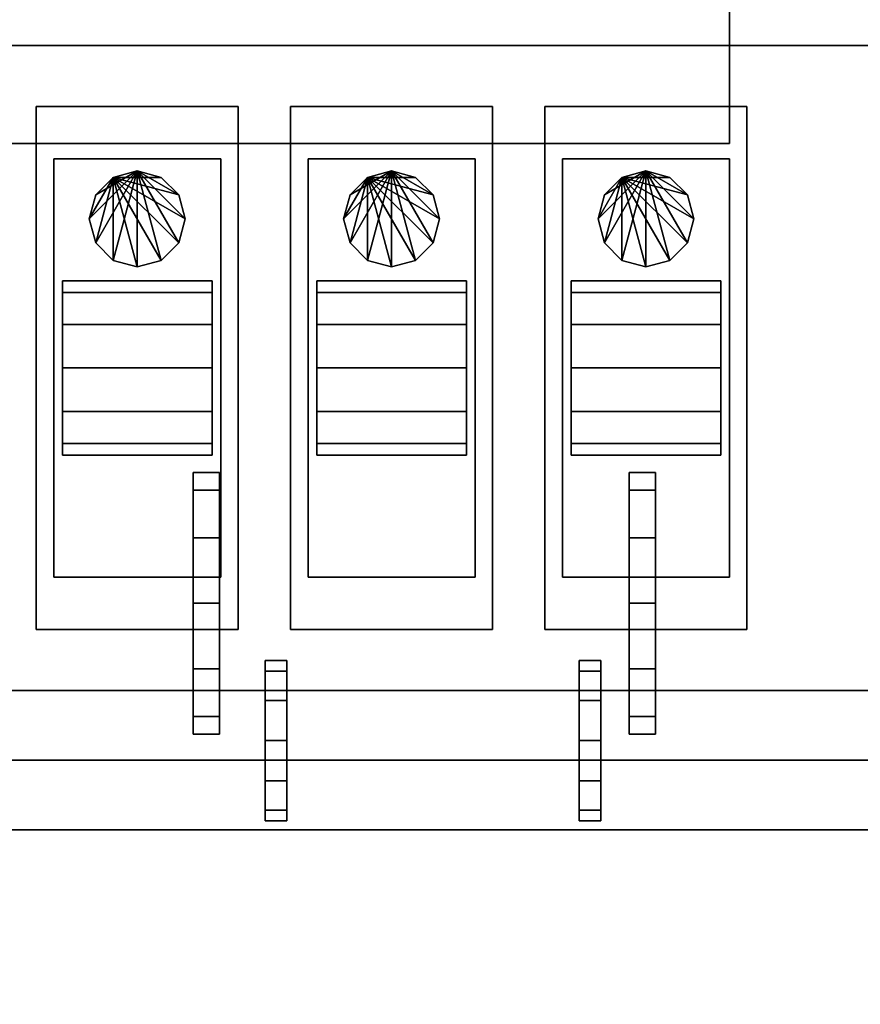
# Model space of a CAD drawing. Header units: millimetres. Extents: x 8500 to 19000, y -3980 to 3980.
# Tile 8 of 31: x 10836 to 11800, y -2280 to -1150. Entities that reach past the tile are written whole.
import ezdxf

# ---------------------------------------------------------------- set-up
doc = ezdxf.new("R2010")
doc.units = ezdxf.units.MM

msp = doc.modelspace()

# ---------------------------------------------------------------- linework, layer by layer
for points in [[(8500, -3980, 840), (19000, -3980, 840), (19000, 3980, 840), (8500, 3980, 840)], [(8500, -3980, 900), (8500, 3980, 900), (19000, 3980, 900), (19000, -3980, 900)], [(9000, -2080, 900), (12000, -2080, 900), (12000, -1020, 900), (9000, -1020, 900)], [(9000, -2080, 1120), (9000, -1020, 1120), (12000, -1020, 1120), (12000, -2080, 1120)], [(9700, -2000, 1450), (11950, -2000, 1450), (11950, -1100, 1450), (9700, -1100, 1450)], [(9700, -2000, 2020), (9700, -1100, 2020), (11950, -1100, 2020), (11950, -2000, 2020)], [(10000, -1292.5, 1750), (11650, -1292.5, 1750), (11650, -1132.5, 1750), (10000, -1132.5, 1750)], [(10000, -1292.5, 2050), (10000, -1132.5, 2050), (11650, -1132.5, 2050), (11650, -1292.5, 2050)], [(11650, -1292.5, 1750), (11650, -1292.5, 2050), (11650, -1132.5, 2050), (11650, -1132.5, 1750)], [(9700, -1920, 1120), (11950, -1920, 1120), (11950, -1180, 1120), (9700, -1180, 1120)], [(9700, -1920, 1450), (9700, -1180, 1450), (11950, -1180, 1450), (11950, -1920, 1450)], [(11950, -1180, 1120), (11950, -1180, 1450), (9700, -1180, 1450), (9700, -1180, 1120)], [(10855, -1850, 2020), (11086.7, -1850, 2020), (11086.7, -1250, 2020), (10855, -1250, 2020)], [(10855, -1850, 2200), (10855, -1250, 2200), (11086.7, -1250, 2200), (11086.7, -1850, 2200)], [(11086.7, -1250, 2020), (11086.7, -1250, 2200), (10855, -1250, 2200), (10855, -1250, 2020)], [(10855, -1250, 2020), (10855, -1250, 2200), (10855, -1850, 2200), (10855, -1850, 2020)], [(11086.7, -1850, 2020), (11086.7, -1850, 2200), (11086.7, -1250, 2200), (11086.7, -1250, 2020)], [(11146.7, -1850, 2020), (11378.3, -1850, 2020), (11378.3, -1250, 2020), (11146.7, -1250, 2020)], [(11146.7, -1850, 2200), (11146.7, -1250, 2200), (11378.3, -1250, 2200), (11378.3, -1850, 2200)], [(11378.3, -1250, 2020), (11378.3, -1250, 2200), (11146.7, -1250, 2200), (11146.7, -1250, 2020)], [(11146.7, -1250, 2020), (11146.7, -1250, 2200), (11146.7, -1850, 2200), (11146.7, -1850, 2020)], [(11378.3, -1850, 2020), (11378.3, -1850, 2200), (11378.3, -1250, 2200), (11378.3, -1250, 2020)], [(11438.3, -1850, 2020), (11670, -1850, 2020), (11670, -1250, 2020), (11438.3, -1250, 2020)], [(11438.3, -1850, 2200), (11438.3, -1250, 2200), (11670, -1250, 2200), (11670, -1850, 2200)], [(11670, -1250, 2020), (11670, -1250, 2200), (11438.3, -1250, 2200), (11438.3, -1250, 2020)], [(11438.3, -1250, 2020), (11438.3, -1250, 2200), (11438.3, -1850, 2200), (11438.3, -1850, 2020)], [(11670, -1850, 2020), (11670, -1850, 2200), (11670, -1250, 2200), (11670, -1250, 2020)], [(10000, -1292.5, 1750), (10000, -1292.5, 2050), (11650, -1292.5, 2050), (11650, -1292.5, 1750)], [(10875, -1790, 2200), (11066.7, -1790, 2200), (11066.7, -1310, 2200), (10875, -1310, 2200)], [(10875, -1790, 2340), (10875, -1310, 2340), (11066.7, -1310, 2340), (11066.7, -1790, 2340)], [(11066.7, -1310, 2200), (11066.7, -1310, 2340), (10875, -1310, 2340), (10875, -1310, 2200)], [(10875, -1310, 2200), (10875, -1310, 2340), (10875, -1790, 2340), (10875, -1790, 2200)], [(11066.7, -1790, 2200), (11066.7, -1790, 2340), (11066.7, -1310, 2340), (11066.7, -1310, 2200)], [(11166.7, -1790, 2200), (11358.3, -1790, 2200), (11358.3, -1310, 2200), (11166.7, -1310, 2200)], [(11166.7, -1790, 2340), (11166.7, -1310, 2340), (11358.3, -1310, 2340), (11358.3, -1790, 2340)], [(11358.3, -1310, 2200), (11358.3, -1310, 2340), (11166.7, -1310, 2340), (11166.7, -1310, 2200)], [(11166.7, -1310, 2200), (11166.7, -1310, 2340), (11166.7, -1790, 2340), (11166.7, -1790, 2200)], [(11358.3, -1790, 2200), (11358.3, -1790, 2340), (11358.3, -1310, 2340), (11358.3, -1310, 2200)], [(11458.3, -1790, 2200), (11650, -1790, 2200), (11650, -1310, 2200), (11458.3, -1310, 2200)], [(11458.3, -1790, 2340), (11458.3, -1310, 2340), (11650, -1310, 2340), (11650, -1790, 2340)], [(11650, -1310, 2200), (11650, -1310, 2340), (11458.3, -1310, 2340), (11458.3, -1310, 2200)], [(11458.3, -1310, 2200), (11458.3, -1310, 2340), (11458.3, -1790, 2340), (11458.3, -1790, 2200)], [(11650, -1790, 2200), (11650, -1790, 2340), (11650, -1310, 2340), (11650, -1310, 2200)], [(10970.8, -1324, 2031), (10923.2, -1406.5, 2031), (10915.8, -1379, 2031)], [(10970.8, -1324, 2031), (10915.8, -1379, 2031), (10923.2, -1351.5, 2031)], [(10943.3, -1331.4, 2019), (10923.2, -1351.5, 2019), (10915.8, -1379, 2019)], [(10943.3, -1331.4, 2019), (10915.8, -1379, 2019), (10923.2, -1406.5, 2019)], [(10970.8, -1324, 2031), (10943.3, -1426.6, 2031), (10923.2, -1406.5, 2031)], [(10970.8, -1324, 2031), (10923.2, -1351.5, 2031), (10943.3, -1331.4, 2031)], [(10943.3, -1331.4, 2019), (10923.2, -1406.5, 2019), (10943.3, -1426.6, 2019)], [(10923.2, -1351.5, 2019), (10943.3, -1331.4, 2019), (10943.3, -1331.4, 2031), (10923.2, -1351.5, 2031)], [(10943.3, -1331.4, 2019), (10998.3, -1331.4, 2019), (10970.8, -1324, 2019)], [(10970.8, -1324, 2031), (10970.8, -1434, 2031), (10943.3, -1426.6, 2031)], [(10943.3, -1331.4, 2019), (10970.8, -1324, 2019), (10970.8, -1324, 2031), (10943.3, -1331.4, 2031)], [(10943.3, -1331.4, 2019), (10943.3, -1426.6, 2019), (10970.8, -1434, 2019)], [(10943.3, -1331.4, 2019), (10970.8, -1434, 2019), (10998.3, -1426.6, 2019)], [(10943.3, -1331.4, 2019), (10998.3, -1426.6, 2019), (11018.5, -1406.5, 2019)], [(10943.3, -1331.4, 2019), (11018.5, -1406.5, 2019), (11025.8, -1379, 2019)], [(10943.3, -1331.4, 2019), (11025.8, -1379, 2019), (11018.5, -1351.5, 2019)], [(10943.3, -1331.4, 2019), (11018.5, -1351.5, 2019), (10998.3, -1331.4, 2019)], [(10970.8, -1324, 2031), (10998.3, -1331.4, 2031), (11018.5, -1351.5, 2031)], [(10970.8, -1324, 2031), (11018.5, -1351.5, 2031), (11025.8, -1379, 2031)], [(10970.8, -1324, 2031), (11025.8, -1379, 2031), (11018.5, -1406.5, 2031)], [(10970.8, -1324, 2031), (11018.5, -1406.5, 2031), (10998.3, -1426.6, 2031)], [(10970.8, -1324, 2031), (10998.3, -1426.6, 2031), (10970.8, -1434, 2031)], [(10970.8, -1324, 2019), (10998.3, -1331.4, 2019), (10998.3, -1331.4, 2031), (10970.8, -1324, 2031)], [(10998.3, -1331.4, 2019), (11018.5, -1351.5, 2019), (11018.5, -1351.5, 2031), (10998.3, -1331.4, 2031)], [(11262.5, -1324, 2031), (11214.9, -1406.5, 2031), (11207.5, -1379, 2031)], [(11262.5, -1324, 2031), (11207.5, -1379, 2031), (11214.9, -1351.5, 2031)], [(11235, -1331.4, 2019), (11214.9, -1351.5, 2019), (11207.5, -1379, 2019)], [(11235, -1331.4, 2019), (11207.5, -1379, 2019), (11214.9, -1406.5, 2019)], [(11262.5, -1324, 2031), (11235, -1426.6, 2031), (11214.9, -1406.5, 2031)], [(11262.5, -1324, 2031), (11214.9, -1351.5, 2031), (11235, -1331.4, 2031)], [(11235, -1331.4, 2019), (11214.9, -1406.5, 2019), (11235, -1426.6, 2019)], [(11214.9, -1351.5, 2019), (11235, -1331.4, 2019), (11235, -1331.4, 2031), (11214.9, -1351.5, 2031)], [(11235, -1331.4, 2019), (11290, -1331.4, 2019), (11262.5, -1324, 2019)], [(11262.5, -1324, 2031), (11262.5, -1434, 2031), (11235, -1426.6, 2031)], [(11235, -1331.4, 2019), (11262.5, -1324, 2019), (11262.5, -1324, 2031), (11235, -1331.4, 2031)], [(11235, -1331.4, 2019), (11235, -1426.6, 2019), (11262.5, -1434, 2019)], [(11235, -1331.4, 2019), (11262.5, -1434, 2019), (11290, -1426.6, 2019)], [(11235, -1331.4, 2019), (11290, -1426.6, 2019), (11310.1, -1406.5, 2019)], [(11235, -1331.4, 2019), (11310.1, -1406.5, 2019), (11317.5, -1379, 2019)], [(11235, -1331.4, 2019), (11317.5, -1379, 2019), (11310.1, -1351.5, 2019)], [(11235, -1331.4, 2019), (11310.1, -1351.5, 2019), (11290, -1331.4, 2019)], [(11262.5, -1324, 2031), (11290, -1331.4, 2031), (11310.1, -1351.5, 2031)], [(11262.5, -1324, 2031), (11310.1, -1351.5, 2031), (11317.5, -1379, 2031)], [(11262.5, -1324, 2031), (11317.5, -1379, 2031), (11310.1, -1406.5, 2031)], [(11262.5, -1324, 2031), (11310.1, -1406.5, 2031), (11290, -1426.6, 2031)], [(11262.5, -1324, 2031), (11290, -1426.6, 2031), (11262.5, -1434, 2031)], [(11262.5, -1324, 2019), (11290, -1331.4, 2019), (11290, -1331.4, 2031), (11262.5, -1324, 2031)], [(11290, -1331.4, 2019), (11310.1, -1351.5, 2019), (11310.1, -1351.5, 2031), (11290, -1331.4, 2031)], [(11554.2, -1324, 2031), (11506.5, -1406.5, 2031), (11499.2, -1379, 2031)], [(11554.2, -1324, 2031), (11499.2, -1379, 2031), (11506.5, -1351.5, 2031)], [(11526.7, -1331.4, 2019), (11506.5, -1351.5, 2019), (11499.2, -1379, 2019)], [(11526.7, -1331.4, 2019), (11499.2, -1379, 2019), (11506.5, -1406.5, 2019)], [(11554.2, -1324, 2031), (11526.7, -1426.6, 2031), (11506.5, -1406.5, 2031)], [(11554.2, -1324, 2031), (11506.5, -1351.5, 2031), (11526.7, -1331.4, 2031)], [(11526.7, -1331.4, 2019), (11506.5, -1406.5, 2019), (11526.7, -1426.6, 2019)], [(11506.5, -1351.5, 2019), (11526.7, -1331.4, 2019), (11526.7, -1331.4, 2031), (11506.5, -1351.5, 2031)], [(11526.7, -1331.4, 2019), (11581.7, -1331.4, 2019), (11554.2, -1324, 2019)], [(11554.2, -1324, 2031), (11554.2, -1434, 2031), (11526.7, -1426.6, 2031)], [(11526.7, -1331.4, 2019), (11554.2, -1324, 2019), (11554.2, -1324, 2031), (11526.7, -1331.4, 2031)], [(11526.7, -1331.4, 2019), (11526.7, -1426.6, 2019), (11554.2, -1434, 2019)], [(11526.7, -1331.4, 2019), (11554.2, -1434, 2019), (11581.7, -1426.6, 2019)], [(11526.7, -1331.4, 2019), (11581.7, -1426.6, 2019), (11601.8, -1406.5, 2019)], [(11526.7, -1331.4, 2019), (11601.8, -1406.5, 2019), (11609.2, -1379, 2019)], [(11526.7, -1331.4, 2019), (11609.2, -1379, 2019), (11601.8, -1351.5, 2019)], [(11526.7, -1331.4, 2019), (11601.8, -1351.5, 2019), (11581.7, -1331.4, 2019)], [(11554.2, -1324, 2031), (11581.7, -1331.4, 2031), (11601.8, -1351.5, 2031)], [(11554.2, -1324, 2031), (11601.8, -1351.5, 2031), (11609.2, -1379, 2031)], [(11554.2, -1324, 2031), (11609.2, -1379, 2031), (11601.8, -1406.5, 2031)], [(11554.2, -1324, 2031), (11601.8, -1406.5, 2031), (11581.7, -1426.6, 2031)], [(11554.2, -1324, 2031), (11581.7, -1426.6, 2031), (11554.2, -1434, 2031)], [(11554.2, -1324, 2019), (11581.7, -1331.4, 2019), (11581.7, -1331.4, 2031), (11554.2, -1324, 2031)], [(11581.7, -1331.4, 2019), (11601.8, -1351.5, 2019), (11601.8, -1351.5, 2031), (11581.7, -1331.4, 2031)], [(10915.8, -1379, 2019), (10923.2, -1351.5, 2019), (10923.2, -1351.5, 2031), (10915.8, -1379, 2031)], [(11018.5, -1351.5, 2019), (11025.8, -1379, 2019), (11025.8, -1379, 2031), (11018.5, -1351.5, 2031)], [(11207.5, -1379, 2019), (11214.9, -1351.5, 2019), (11214.9, -1351.5, 2031), (11207.5, -1379, 2031)], [(11310.1, -1351.5, 2019), (11317.5, -1379, 2019), (11317.5, -1379, 2031), (11310.1, -1351.5, 2031)], [(11499.2, -1379, 2019), (11506.5, -1351.5, 2019), (11506.5, -1351.5, 2031), (11499.2, -1379, 2031)], [(11601.8, -1351.5, 2019), (11609.2, -1379, 2019), (11609.2, -1379, 2031), (11601.8, -1351.5, 2031)], [(10923.2, -1406.5, 2019), (10915.8, -1379, 2019), (10915.8, -1379, 2031), (10923.2, -1406.5, 2031)], [(11025.8, -1379, 2019), (11018.5, -1406.5, 2019), (11018.5, -1406.5, 2031), (11025.8, -1379, 2031)], [(11214.9, -1406.5, 2019), (11207.5, -1379, 2019), (11207.5, -1379, 2031), (11214.9, -1406.5, 2031)], [(11317.5, -1379, 2019), (11310.1, -1406.5, 2019), (11310.1, -1406.5, 2031), (11317.5, -1379, 2031)], [(11506.5, -1406.5, 2019), (11499.2, -1379, 2019), (11499.2, -1379, 2031), (11506.5, -1406.5, 2031)], [(11609.2, -1379, 2019), (11601.8, -1406.5, 2019), (11601.8, -1406.5, 2031), (11609.2, -1379, 2031)], [(10943.3, -1426.6, 2019), (10923.2, -1406.5, 2019), (10923.2, -1406.5, 2031), (10943.3, -1426.6, 2031)], [(11018.5, -1406.5, 2019), (10998.3, -1426.6, 2019), (10998.3, -1426.6, 2031), (11018.5, -1406.5, 2031)], [(11235, -1426.6, 2019), (11214.9, -1406.5, 2019), (11214.9, -1406.5, 2031), (11235, -1426.6, 2031)], [(11310.1, -1406.5, 2019), (11290, -1426.6, 2019), (11290, -1426.6, 2031), (11310.1, -1406.5, 2031)], [(11526.7, -1426.6, 2019), (11506.5, -1406.5, 2019), (11506.5, -1406.5, 2031), (11526.7, -1426.6, 2031)], [(11601.8, -1406.5, 2019), (11581.7, -1426.6, 2019), (11581.7, -1426.6, 2031), (11601.8, -1406.5, 2031)], [(10970.8, -1434, 2019), (10943.3, -1426.6, 2019), (10943.3, -1426.6, 2031), (10970.8, -1434, 2031)], [(10998.3, -1426.6, 2019), (10970.8, -1434, 2019), (10970.8, -1434, 2031), (10998.3, -1426.6, 2031)], [(11262.5, -1434, 2019), (11235, -1426.6, 2019), (11235, -1426.6, 2031), (11262.5, -1434, 2031)], [(11290, -1426.6, 2019), (11262.5, -1434, 2019), (11262.5, -1434, 2031), (11290, -1426.6, 2031)], [(11554.2, -1434, 2019), (11526.7, -1426.6, 2019), (11526.7, -1426.6, 2031), (11554.2, -1434, 2031)], [(11581.7, -1426.6, 2019), (11554.2, -1434, 2019), (11554.2, -1434, 2031), (11581.7, -1426.6, 2031)], [(10885, -1463.4, 2390), (10885, -1463.4, 2290), (10885, -1450, 2340)], [(10885, -1450, 2340), (10885, -1463.4, 2290), (11056.7, -1463.4, 2290), (11056.7, -1450, 2340)], [(10885, -1463.4, 2390), (10885, -1450, 2340), (11056.7, -1450, 2340), (11056.7, -1463.4, 2390)], [(11056.7, -1450, 2340), (11056.7, -1463.4, 2290), (11056.7, -1500, 2253.4)], [(11056.7, -1450, 2340), (11056.7, -1500, 2253.4), (11056.7, -1550, 2240)], [(11056.7, -1450, 2340), (11056.7, -1550, 2240), (11056.7, -1600, 2253.4)], [(11056.7, -1450, 2340), (11056.7, -1600, 2253.4), (11056.7, -1636.6, 2290)], [(11056.7, -1450, 2340), (11056.7, -1636.6, 2290), (11056.7, -1650, 2340)], [(11056.7, -1450, 2340), (11056.7, -1650, 2340), (11056.7, -1636.6, 2390)], [(11056.7, -1450, 2340), (11056.7, -1636.6, 2390), (11056.7, -1600, 2426.6)], [(11056.7, -1450, 2340), (11056.7, -1600, 2426.6), (11056.7, -1550, 2440)], [(11056.7, -1450, 2340), (11056.7, -1550, 2440), (11056.7, -1500, 2426.6)], [(11056.7, -1450, 2340), (11056.7, -1500, 2426.6), (11056.7, -1463.4, 2390)], [(11176.7, -1463.4, 2390), (11176.7, -1463.4, 2290), (11176.7, -1450, 2340)], [(11176.7, -1450, 2340), (11176.7, -1463.4, 2290), (11348.3, -1463.4, 2290), (11348.3, -1450, 2340)], [(11176.7, -1463.4, 2390), (11176.7, -1450, 2340), (11348.3, -1450, 2340), (11348.3, -1463.4, 2390)], [(11348.3, -1450, 2340), (11348.3, -1463.4, 2290), (11348.3, -1500, 2253.4)], [(11348.3, -1450, 2340), (11348.3, -1500, 2253.4), (11348.3, -1550, 2240)], [(11348.3, -1450, 2340), (11348.3, -1550, 2240), (11348.3, -1600, 2253.4)], [(11348.3, -1450, 2340), (11348.3, -1600, 2253.4), (11348.3, -1636.6, 2290)], [(11348.3, -1450, 2340), (11348.3, -1636.6, 2290), (11348.3, -1650, 2340)], [(11348.3, -1450, 2340), (11348.3, -1650, 2340), (11348.3, -1636.6, 2390)], [(11348.3, -1450, 2340), (11348.3, -1636.6, 2390), (11348.3, -1600, 2426.6)], [(11348.3, -1450, 2340), (11348.3, -1600, 2426.6), (11348.3, -1550, 2440)], [(11348.3, -1450, 2340), (11348.3, -1550, 2440), (11348.3, -1500, 2426.6)], [(11348.3, -1450, 2340), (11348.3, -1500, 2426.6), (11348.3, -1463.4, 2390)], [(11468.3, -1463.4, 2390), (11468.3, -1463.4, 2290), (11468.3, -1450, 2340)], [(11468.3, -1450, 2340), (11468.3, -1463.4, 2290), (11640, -1463.4, 2290), (11640, -1450, 2340)], [(11468.3, -1463.4, 2390), (11468.3, -1450, 2340), (11640, -1450, 2340), (11640, -1463.4, 2390)], [(11640, -1450, 2340), (11640, -1463.4, 2290), (11640, -1500, 2253.4)], [(11640, -1450, 2340), (11640, -1500, 2253.4), (11640, -1550, 2240)], [(11640, -1450, 2340), (11640, -1550, 2240), (11640, -1600, 2253.4)], [(11640, -1450, 2340), (11640, -1600, 2253.4), (11640, -1636.6, 2290)], [(11640, -1450, 2340), (11640, -1636.6, 2290), (11640, -1650, 2340)], [(11640, -1450, 2340), (11640, -1650, 2340), (11640, -1636.6, 2390)], [(11640, -1450, 2340), (11640, -1636.6, 2390), (11640, -1600, 2426.6)], [(11640, -1450, 2340), (11640, -1600, 2426.6), (11640, -1550, 2440)], [(11640, -1450, 2340), (11640, -1550, 2440), (11640, -1500, 2426.6)], [(11640, -1450, 2340), (11640, -1500, 2426.6), (11640, -1463.4, 2390)], [(10885, -1463.4, 2390), (10885, -1500, 2426.6), (10885, -1550, 2440)], [(10885, -1463.4, 2390), (10885, -1550, 2440), (10885, -1600, 2426.6)], [(10885, -1463.4, 2390), (10885, -1600, 2426.6), (10885, -1636.6, 2390)], [(10885, -1463.4, 2390), (10885, -1636.6, 2390), (10885, -1650, 2340)], [(10885, -1463.4, 2390), (10885, -1650, 2340), (10885, -1636.6, 2290)], [(10885, -1463.4, 2390), (10885, -1636.6, 2290), (10885, -1600, 2253.4)], [(10885, -1463.4, 2390), (10885, -1600, 2253.4), (10885, -1550, 2240)], [(10885, -1463.4, 2390), (10885, -1550, 2240), (10885, -1500, 2253.4)], [(10885, -1463.4, 2390), (10885, -1500, 2253.4), (10885, -1463.4, 2290)], [(10885, -1463.4, 2290), (10885, -1500, 2253.4), (11056.7, -1500, 2253.4), (11056.7, -1463.4, 2290)], [(10885, -1500, 2426.6), (10885, -1463.4, 2390), (11056.7, -1463.4, 2390), (11056.7, -1500, 2426.6)], [(11176.7, -1463.4, 2390), (11176.7, -1500, 2426.6), (11176.7, -1550, 2440)], [(11176.7, -1463.4, 2390), (11176.7, -1550, 2440), (11176.7, -1600, 2426.6)], [(11176.7, -1463.4, 2390), (11176.7, -1600, 2426.6), (11176.7, -1636.6, 2390)], [(11176.7, -1463.4, 2390), (11176.7, -1636.6, 2390), (11176.7, -1650, 2340)], [(11176.7, -1463.4, 2390), (11176.7, -1650, 2340), (11176.7, -1636.6, 2290)], [(11176.7, -1463.4, 2390), (11176.7, -1636.6, 2290), (11176.7, -1600, 2253.4)], [(11176.7, -1463.4, 2390), (11176.7, -1600, 2253.4), (11176.7, -1550, 2240)], [(11176.7, -1463.4, 2390), (11176.7, -1550, 2240), (11176.7, -1500, 2253.4)], [(11176.7, -1463.4, 2390), (11176.7, -1500, 2253.4), (11176.7, -1463.4, 2290)], [(11176.7, -1463.4, 2290), (11176.7, -1500, 2253.4), (11348.3, -1500, 2253.4), (11348.3, -1463.4, 2290)], [(11176.7, -1500, 2426.6), (11176.7, -1463.4, 2390), (11348.3, -1463.4, 2390), (11348.3, -1500, 2426.6)], [(11468.3, -1463.4, 2390), (11468.3, -1500, 2426.6), (11468.3, -1550, 2440)], [(11468.3, -1463.4, 2390), (11468.3, -1550, 2440), (11468.3, -1600, 2426.6)], [(11468.3, -1463.4, 2390), (11468.3, -1600, 2426.6), (11468.3, -1636.6, 2390)], [(11468.3, -1463.4, 2390), (11468.3, -1636.6, 2390), (11468.3, -1650, 2340)], [(11468.3, -1463.4, 2390), (11468.3, -1650, 2340), (11468.3, -1636.6, 2290)], [(11468.3, -1463.4, 2390), (11468.3, -1636.6, 2290), (11468.3, -1600, 2253.4)], [(11468.3, -1463.4, 2390), (11468.3, -1600, 2253.4), (11468.3, -1550, 2240)], [(11468.3, -1463.4, 2390), (11468.3, -1550, 2240), (11468.3, -1500, 2253.4)], [(11468.3, -1463.4, 2390), (11468.3, -1500, 2253.4), (11468.3, -1463.4, 2290)], [(11468.3, -1463.4, 2290), (11468.3, -1500, 2253.4), (11640, -1500, 2253.4), (11640, -1463.4, 2290)], [(11468.3, -1500, 2426.6), (11468.3, -1463.4, 2390), (11640, -1463.4, 2390), (11640, -1500, 2426.6)], [(10885, -1500, 2253.4), (10885, -1550, 2240), (11056.7, -1550, 2240), (11056.7, -1500, 2253.4)], [(10885, -1550, 2440), (10885, -1500, 2426.6), (11056.7, -1500, 2426.6), (11056.7, -1550, 2440)], [(11176.7, -1500, 2253.4), (11176.7, -1550, 2240), (11348.3, -1550, 2240), (11348.3, -1500, 2253.4)], [(11176.7, -1550, 2440), (11176.7, -1500, 2426.6), (11348.3, -1500, 2426.6), (11348.3, -1550, 2440)], [(11468.3, -1500, 2253.4), (11468.3, -1550, 2240), (11640, -1550, 2240), (11640, -1500, 2253.4)], [(11468.3, -1550, 2440), (11468.3, -1500, 2426.6), (11640, -1500, 2426.6), (11640, -1550, 2440)], [(10885, -1550, 2240), (10885, -1600, 2253.4), (11056.7, -1600, 2253.4), (11056.7, -1550, 2240)], [(10885, -1600, 2426.6), (10885, -1550, 2440), (11056.7, -1550, 2440), (11056.7, -1600, 2426.6)], [(11176.7, -1550, 2240), (11176.7, -1600, 2253.4), (11348.3, -1600, 2253.4), (11348.3, -1550, 2240)], [(11176.7, -1600, 2426.6), (11176.7, -1550, 2440), (11348.3, -1550, 2440), (11348.3, -1600, 2426.6)], [(11468.3, -1550, 2240), (11468.3, -1600, 2253.4), (11640, -1600, 2253.4), (11640, -1550, 2240)], [(11468.3, -1600, 2426.6), (11468.3, -1550, 2440), (11640, -1550, 2440), (11640, -1600, 2426.6)], [(10885, -1600, 2253.4), (10885, -1636.6, 2290), (11056.7, -1636.6, 2290), (11056.7, -1600, 2253.4)], [(10885, -1636.6, 2390), (10885, -1600, 2426.6), (11056.7, -1600, 2426.6), (11056.7, -1636.6, 2390)], [(11176.7, -1600, 2253.4), (11176.7, -1636.6, 2290), (11348.3, -1636.6, 2290), (11348.3, -1600, 2253.4)], [(11176.7, -1636.6, 2390), (11176.7, -1600, 2426.6), (11348.3, -1600, 2426.6), (11348.3, -1636.6, 2390)], [(11468.3, -1600, 2253.4), (11468.3, -1636.6, 2290), (11640, -1636.6, 2290), (11640, -1600, 2253.4)], [(11468.3, -1636.6, 2390), (11468.3, -1600, 2426.6), (11640, -1600, 2426.6), (11640, -1636.6, 2390)], [(10885, -1636.6, 2290), (10885, -1650, 2340), (11056.7, -1650, 2340), (11056.7, -1636.6, 2290)], [(10885, -1650, 2340), (10885, -1636.6, 2390), (11056.7, -1636.6, 2390), (11056.7, -1650, 2340)], [(11176.7, -1636.6, 2290), (11176.7, -1650, 2340), (11348.3, -1650, 2340), (11348.3, -1636.6, 2290)], [(11176.7, -1650, 2340), (11176.7, -1636.6, 2390), (11348.3, -1636.6, 2390), (11348.3, -1650, 2340)], [(11468.3, -1636.6, 2290), (11468.3, -1650, 2340), (11640, -1650, 2340), (11640, -1636.6, 2290)], [(11468.3, -1650, 2340), (11468.3, -1636.6, 2390), (11640, -1636.6, 2390), (11640, -1650, 2340)], [(11035, -1690.1, 2725), (11035, -1690.1, 2575), (11035, -1670, 2650)], [(11035, -1670, 2650), (11035, -1690.1, 2575), (11065, -1690.1, 2575), (11065, -1670, 2650)], [(11035, -1690.1, 2725), (11035, -1670, 2650), (11065, -1670, 2650), (11065, -1690.1, 2725)], [(11065, -1670, 2650), (11065, -1690.1, 2575), (11065, -1745, 2520.1)], [(11065, -1670, 2650), (11065, -1745, 2520.1), (11065, -1820, 2500)], [(11065, -1670, 2650), (11065, -1820, 2500), (11065, -1895, 2520.1)], [(11065, -1670, 2650), (11065, -1895, 2520.1), (11065, -1949.9, 2575)], [(11065, -1670, 2650), (11065, -1949.9, 2575), (11065, -1970, 2650)], [(11065, -1670, 2650), (11065, -1970, 2650), (11065, -1949.9, 2725)], [(11065, -1670, 2650), (11065, -1949.9, 2725), (11065, -1895, 2779.9)], [(11065, -1670, 2650), (11065, -1895, 2779.9), (11065, -1820, 2800)], [(11065, -1670, 2650), (11065, -1820, 2800), (11065, -1745, 2779.9)], [(11065, -1670, 2650), (11065, -1745, 2779.9), (11065, -1690.1, 2725)], [(11535, -1690.1, 2725), (11535, -1690.1, 2575), (11535, -1670, 2650)], [(11535, -1670, 2650), (11535, -1690.1, 2575), (11565, -1690.1, 2575), (11565, -1670, 2650)], [(11535, -1690.1, 2725), (11535, -1670, 2650), (11565, -1670, 2650), (11565, -1690.1, 2725)], [(11565, -1670, 2650), (11565, -1690.1, 2575), (11565, -1745, 2520.1)], [(11565, -1670, 2650), (11565, -1745, 2520.1), (11565, -1820, 2500)], [(11565, -1670, 2650), (11565, -1820, 2500), (11565, -1895, 2520.1)], [(11565, -1670, 2650), (11565, -1895, 2520.1), (11565, -1949.9, 2575)], [(11565, -1670, 2650), (11565, -1949.9, 2575), (11565, -1970, 2650)], [(11565, -1670, 2650), (11565, -1970, 2650), (11565, -1949.9, 2725)], [(11565, -1670, 2650), (11565, -1949.9, 2725), (11565, -1895, 2779.9)], [(11565, -1670, 2650), (11565, -1895, 2779.9), (11565, -1820, 2800)], [(11565, -1670, 2650), (11565, -1820, 2800), (11565, -1745, 2779.9)], [(11565, -1670, 2650), (11565, -1745, 2779.9), (11565, -1690.1, 2725)], [(11035, -1690.1, 2725), (11035, -1745, 2779.9), (11035, -1820, 2800)], [(11035, -1690.1, 2725), (11035, -1820, 2800), (11035, -1895, 2779.9)], [(11035, -1690.1, 2725), (11035, -1895, 2779.9), (11035, -1949.9, 2725)], [(11035, -1690.1, 2725), (11035, -1949.9, 2725), (11035, -1970, 2650)], [(11035, -1690.1, 2725), (11035, -1970, 2650), (11035, -1949.9, 2575)], [(11035, -1690.1, 2725), (11035, -1949.9, 2575), (11035, -1895, 2520.1)], [(11035, -1690.1, 2725), (11035, -1895, 2520.1), (11035, -1820, 2500)], [(11035, -1690.1, 2725), (11035, -1820, 2500), (11035, -1745, 2520.1)], [(11035, -1690.1, 2725), (11035, -1745, 2520.1), (11035, -1690.1, 2575)], [(11035, -1690.1, 2575), (11035, -1745, 2520.1), (11065, -1745, 2520.1), (11065, -1690.1, 2575)], [(11035, -1745, 2779.9), (11035, -1690.1, 2725), (11065, -1690.1, 2725), (11065, -1745, 2779.9)], [(11535, -1690.1, 2725), (11535, -1745, 2779.9), (11535, -1820, 2800)], [(11535, -1690.1, 2725), (11535, -1820, 2800), (11535, -1895, 2779.9)], [(11535, -1690.1, 2725), (11535, -1895, 2779.9), (11535, -1949.9, 2725)], [(11535, -1690.1, 2725), (11535, -1949.9, 2725), (11535, -1970, 2650)], [(11535, -1690.1, 2725), (11535, -1970, 2650), (11535, -1949.9, 2575)], [(11535, -1690.1, 2725), (11535, -1949.9, 2575), (11535, -1895, 2520.1)], [(11535, -1690.1, 2725), (11535, -1895, 2520.1), (11535, -1820, 2500)], [(11535, -1690.1, 2725), (11535, -1820, 2500), (11535, -1745, 2520.1)], [(11535, -1690.1, 2725), (11535, -1745, 2520.1), (11535, -1690.1, 2575)], [(11535, -1690.1, 2575), (11535, -1745, 2520.1), (11565, -1745, 2520.1), (11565, -1690.1, 2575)], [(11535, -1745, 2779.9), (11535, -1690.1, 2725), (11565, -1690.1, 2725), (11565, -1745, 2779.9)], [(11035, -1745, 2520.1), (11035, -1820, 2500), (11065, -1820, 2500), (11065, -1745, 2520.1)], [(11035, -1820, 2800), (11035, -1745, 2779.9), (11065, -1745, 2779.9), (11065, -1820, 2800)], [(11535, -1745, 2520.1), (11535, -1820, 2500), (11565, -1820, 2500), (11565, -1745, 2520.1)], [(11535, -1820, 2800), (11535, -1745, 2779.9), (11565, -1745, 2779.9), (11565, -1820, 2800)], [(10875, -1790, 2200), (10875, -1790, 2340), (11066.7, -1790, 2340), (11066.7, -1790, 2200)], [(11166.7, -1790, 2200), (11166.7, -1790, 2340), (11358.3, -1790, 2340), (11358.3, -1790, 2200)], [(11458.3, -1790, 2200), (11458.3, -1790, 2340), (11650, -1790, 2340), (11650, -1790, 2200)], [(11035, -1820, 2500), (11035, -1895, 2520.1), (11065, -1895, 2520.1), (11065, -1820, 2500)], [(11035, -1895, 2779.9), (11035, -1820, 2800), (11065, -1820, 2800), (11065, -1895, 2779.9)], [(11535, -1820, 2500), (11535, -1895, 2520.1), (11565, -1895, 2520.1), (11565, -1820, 2500)], [(11535, -1895, 2779.9), (11535, -1820, 2800), (11565, -1820, 2800), (11565, -1895, 2779.9)], [(10855, -1850, 2020), (10855, -1850, 2200), (11086.7, -1850, 2200), (11086.7, -1850, 2020)], [(11146.7, -1850, 2020), (11146.7, -1850, 2200), (11378.3, -1850, 2200), (11378.3, -1850, 2020)], [(11438.3, -1850, 2020), (11438.3, -1850, 2200), (11670, -1850, 2200), (11670, -1850, 2020)], [(11117.5, -1897.8, 2246), (11117.5, -1897.8, 2154), (11117.5, -1885.5, 2200)], [(11117.5, -1885.5, 2200), (11117.5, -1897.8, 2154), (11142.5, -1897.8, 2154), (11142.5, -1885.5, 2200)], [(11117.5, -1897.8, 2246), (11117.5, -1885.5, 2200), (11142.5, -1885.5, 2200), (11142.5, -1897.8, 2246)], [(11142.5, -1885.5, 2200), (11142.5, -1897.8, 2154), (11142.5, -1931.5, 2120.3)], [(11142.5, -1885.5, 2200), (11142.5, -1931.5, 2120.3), (11142.5, -1977.5, 2108)], [(11142.5, -1885.5, 2200), (11142.5, -1977.5, 2108), (11142.5, -2023.5, 2120.3)], [(11142.5, -1885.5, 2200), (11142.5, -2023.5, 2120.3), (11142.5, -2057.2, 2154)], [(11142.5, -1885.5, 2200), (11142.5, -2057.2, 2154), (11142.5, -2069.5, 2200)], [(11142.5, -1885.5, 2200), (11142.5, -2069.5, 2200), (11142.5, -2057.2, 2246)], [(11142.5, -1885.5, 2200), (11142.5, -2057.2, 2246), (11142.5, -2023.5, 2279.7)], [(11142.5, -1885.5, 2200), (11142.5, -2023.5, 2279.7), (11142.5, -1977.5, 2292)], [(11142.5, -1885.5, 2200), (11142.5, -1977.5, 2292), (11142.5, -1931.5, 2279.7)], [(11142.5, -1885.5, 2200), (11142.5, -1931.5, 2279.7), (11142.5, -1897.8, 2246)], [(11477.5, -1897.8, 2246), (11477.5, -1897.8, 2154), (11477.5, -1885.5, 2200)], [(11477.5, -1885.5, 2200), (11477.5, -1897.8, 2154), (11502.5, -1897.8, 2154), (11502.5, -1885.5, 2200)], [(11477.5, -1897.8, 2246), (11477.5, -1885.5, 2200), (11502.5, -1885.5, 2200), (11502.5, -1897.8, 2246)], [(11502.5, -1885.5, 2200), (11502.5, -1897.8, 2154), (11502.5, -1931.5, 2120.3)], [(11502.5, -1885.5, 2200), (11502.5, -1931.5, 2120.3), (11502.5, -1977.5, 2108)], [(11502.5, -1885.5, 2200), (11502.5, -1977.5, 2108), (11502.5, -2023.5, 2120.3)], [(11502.5, -1885.5, 2200), (11502.5, -2023.5, 2120.3), (11502.5, -2057.2, 2154)], [(11502.5, -1885.5, 2200), (11502.5, -2057.2, 2154), (11502.5, -2069.5, 2200)], [(11502.5, -1885.5, 2200), (11502.5, -2069.5, 2200), (11502.5, -2057.2, 2246)], [(11502.5, -1885.5, 2200), (11502.5, -2057.2, 2246), (11502.5, -2023.5, 2279.7)], [(11502.5, -1885.5, 2200), (11502.5, -2023.5, 2279.7), (11502.5, -1977.5, 2292)], [(11502.5, -1885.5, 2200), (11502.5, -1977.5, 2292), (11502.5, -1931.5, 2279.7)], [(11502.5, -1885.5, 2200), (11502.5, -1931.5, 2279.7), (11502.5, -1897.8, 2246)], [(11035, -1895, 2520.1), (11035, -1949.9, 2575), (11065, -1949.9, 2575), (11065, -1895, 2520.1)], [(11035, -1949.9, 2725), (11035, -1895, 2779.9), (11065, -1895, 2779.9), (11065, -1949.9, 2725)], [(11535, -1895, 2520.1), (11535, -1949.9, 2575), (11565, -1949.9, 2575), (11565, -1895, 2520.1)], [(11535, -1949.9, 2725), (11535, -1895, 2779.9), (11565, -1895, 2779.9), (11565, -1949.9, 2725)], [(11117.5, -1897.8, 2246), (11117.5, -1931.5, 2279.7), (11117.5, -1977.5, 2292)], [(11117.5, -1897.8, 2246), (11117.5, -1977.5, 2292), (11117.5, -2023.5, 2279.7)], [(11117.5, -1897.8, 2246), (11117.5, -2023.5, 2279.7), (11117.5, -2057.2, 2246)], [(11117.5, -1897.8, 2246), (11117.5, -2057.2, 2246), (11117.5, -2069.5, 2200)], [(11117.5, -1897.8, 2246), (11117.5, -2069.5, 2200), (11117.5, -2057.2, 2154)], [(11117.5, -1897.8, 2246), (11117.5, -2057.2, 2154), (11117.5, -2023.5, 2120.3)], [(11117.5, -1897.8, 2246), (11117.5, -2023.5, 2120.3), (11117.5, -1977.5, 2108)], [(11117.5, -1897.8, 2246), (11117.5, -1977.5, 2108), (11117.5, -1931.5, 2120.3)], [(11117.5, -1897.8, 2246), (11117.5, -1931.5, 2120.3), (11117.5, -1897.8, 2154)], [(11117.5, -1897.8, 2154), (11117.5, -1931.5, 2120.3), (11142.5, -1931.5, 2120.3), (11142.5, -1897.8, 2154)], [(11117.5, -1931.5, 2279.7), (11117.5, -1897.8, 2246), (11142.5, -1897.8, 2246), (11142.5, -1931.5, 2279.7)], [(11477.5, -1897.8, 2246), (11477.5, -1931.5, 2279.7), (11477.5, -1977.5, 2292)], [(11477.5, -1897.8, 2246), (11477.5, -1977.5, 2292), (11477.5, -2023.5, 2279.7)], [(11477.5, -1897.8, 2246), (11477.5, -2023.5, 2279.7), (11477.5, -2057.2, 2246)], [(11477.5, -1897.8, 2246), (11477.5, -2057.2, 2246), (11477.5, -2069.5, 2200)], [(11477.5, -1897.8, 2246), (11477.5, -2069.5, 2200), (11477.5, -2057.2, 2154)], [(11477.5, -1897.8, 2246), (11477.5, -2057.2, 2154), (11477.5, -2023.5, 2120.3)], [(11477.5, -1897.8, 2246), (11477.5, -2023.5, 2120.3), (11477.5, -1977.5, 2108)], [(11477.5, -1897.8, 2246), (11477.5, -1977.5, 2108), (11477.5, -1931.5, 2120.3)], [(11477.5, -1897.8, 2246), (11477.5, -1931.5, 2120.3), (11477.5, -1897.8, 2154)], [(11477.5, -1897.8, 2154), (11477.5, -1931.5, 2120.3), (11502.5, -1931.5, 2120.3), (11502.5, -1897.8, 2154)], [(11477.5, -1931.5, 2279.7), (11477.5, -1897.8, 2246), (11502.5, -1897.8, 2246), (11502.5, -1931.5, 2279.7)], [(9700, -1920, 1120), (9700, -1920, 1450), (11950, -1920, 1450), (11950, -1920, 1120)], [(11117.5, -1931.5, 2120.3), (11117.5, -1977.5, 2108), (11142.5, -1977.5, 2108), (11142.5, -1931.5, 2120.3)], [(11117.5, -1977.5, 2292), (11117.5, -1931.5, 2279.7), (11142.5, -1931.5, 2279.7), (11142.5, -1977.5, 2292)], [(11477.5, -1931.5, 2120.3), (11477.5, -1977.5, 2108), (11502.5, -1977.5, 2108), (11502.5, -1931.5, 2120.3)], [(11477.5, -1977.5, 2292), (11477.5, -1931.5, 2279.7), (11502.5, -1931.5, 2279.7), (11502.5, -1977.5, 2292)], [(11035, -1949.9, 2575), (11035, -1970, 2650), (11065, -1970, 2650), (11065, -1949.9, 2575)], [(11035, -1970, 2650), (11035, -1949.9, 2725), (11065, -1949.9, 2725), (11065, -1970, 2650)], [(11535, -1949.9, 2575), (11535, -1970, 2650), (11565, -1970, 2650), (11565, -1949.9, 2575)], [(11535, -1970, 2650), (11535, -1949.9, 2725), (11565, -1949.9, 2725), (11565, -1970, 2650)], [(11117.5, -1977.5, 2108), (11117.5, -2023.5, 2120.3), (11142.5, -2023.5, 2120.3), (11142.5, -1977.5, 2108)], [(11117.5, -2023.5, 2279.7), (11117.5, -1977.5, 2292), (11142.5, -1977.5, 2292), (11142.5, -2023.5, 2279.7)], [(11477.5, -1977.5, 2108), (11477.5, -2023.5, 2120.3), (11502.5, -2023.5, 2120.3), (11502.5, -1977.5, 2108)], [(11477.5, -2023.5, 2279.7), (11477.5, -1977.5, 2292), (11502.5, -1977.5, 2292), (11502.5, -2023.5, 2279.7)], [(9700, -2000, 1450), (9700, -2000, 2020), (11950, -2000, 2020), (11950, -2000, 1450)], [(11117.5, -2023.5, 2120.3), (11117.5, -2057.2, 2154), (11142.5, -2057.2, 2154), (11142.5, -2023.5, 2120.3)], [(11117.5, -2057.2, 2246), (11117.5, -2023.5, 2279.7), (11142.5, -2023.5, 2279.7), (11142.5, -2057.2, 2246)], [(11477.5, -2023.5, 2120.3), (11477.5, -2057.2, 2154), (11502.5, -2057.2, 2154), (11502.5, -2023.5, 2120.3)], [(11477.5, -2057.2, 2246), (11477.5, -2023.5, 2279.7), (11502.5, -2023.5, 2279.7), (11502.5, -2057.2, 2246)], [(11117.5, -2057.2, 2154), (11117.5, -2069.5, 2200), (11142.5, -2069.5, 2200), (11142.5, -2057.2, 2154)], [(11117.5, -2069.5, 2200), (11117.5, -2057.2, 2246), (11142.5, -2057.2, 2246), (11142.5, -2069.5, 2200)], [(11477.5, -2057.2, 2154), (11477.5, -2069.5, 2200), (11502.5, -2069.5, 2200), (11502.5, -2057.2, 2154)], [(11477.5, -2069.5, 2200), (11477.5, -2057.2, 2246), (11502.5, -2057.2, 2246), (11502.5, -2069.5, 2200)], [(9000, -2080, 900), (9000, -2080, 1120), (12000, -2080, 1120), (12000, -2080, 900)]]:
    msp.add_3dface(points)

doc.saveas('drawing.dxf')
